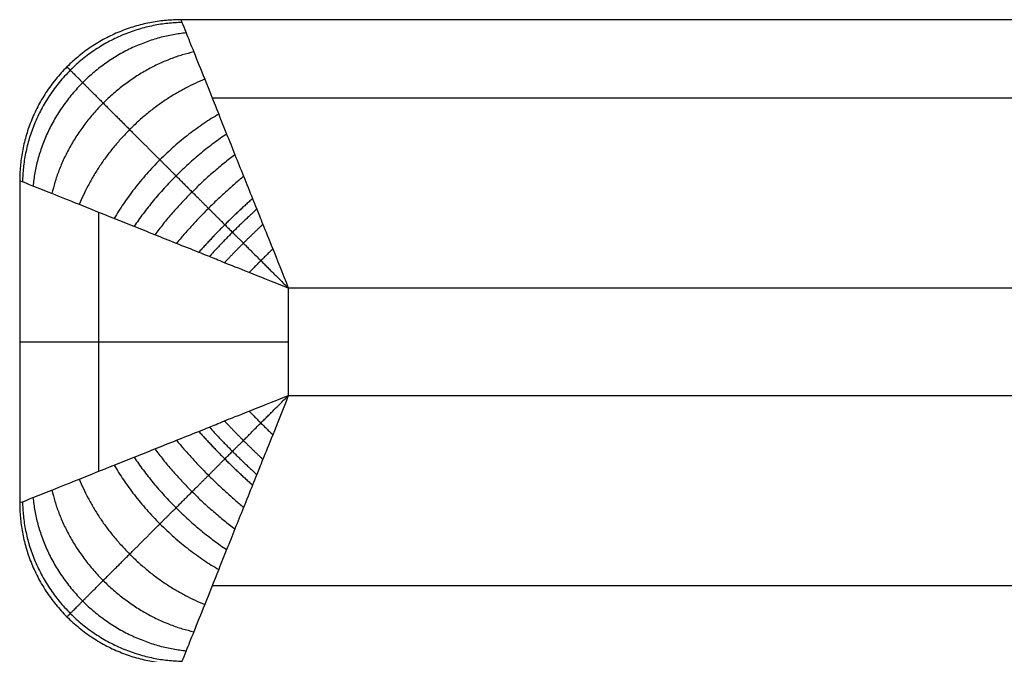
# Model space of a CAD drawing. Header units: millimetres. Extents: x 2731 to 5731, y -9408 to -7904.
# Tile 32 of 64: x 4231 to 4414, y -8024 to -7906. Entities that reach past the tile are written whole.
import ezdxf

# ---------------------------------------------------------------- set-up
doc = ezdxf.new("R2010")
doc.units = ezdxf.units.MM
doc.layers.add('COMPO3', color=7, linetype='Continuous', true_color=0x000000)

msp = doc.modelspace()

# ---------------------------------------------------------------- linework, layer by layer
at = {"layer": 'COMPO3'}
for p, q in [((5631.08, -7955.79), (4281.08, -7955.79)), ((4281.08, -7955.79), (4281.08, -7975.79)), ((4281.08, -7975.79), (5561.08, -7975.79))]:
    msp.add_line(p, q, dxfattribs=at)
for points, weights in [([(4261.08, -7905.79, -50), (4231.08, -7905.79, -50), (4231.08, -7935.79, -50)], [1, 0.707106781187, 1]), ([(4261.08, -7905.79, -750), (4231.08, -7905.79, -750), (4231.08, -7935.79, -750)], [1, 0.707106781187, 1]), ([(4261.08, -7905.79, -400), (4231.08, -7905.79, -400), (4231.08, -7935.79, -400)], [1, 0.707106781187, 1]), ([(4261.28, -7906.3, -42.86), (4232.18, -7906.89, -38.75), (4231.59, -7935.99, -42.86)], [1, 0.714264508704, 1]), ([(4262.07, -7908.25, -34.49), (4236.05, -7910.76, -26.81), (4233.55, -7936.77, -34.49)], [1, 0.740352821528, 1]), ([(4263.48, -7911.79, -26.25), (4241.94, -7916.65, -17.24), (4237.08, -7938.19, -26.25)], [1, 0.782853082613, 1]), ([(4265.52, -7916.89, -18.58), (4248.79, -7923.5, -10.4), (4242.18, -7940.23, -18.58)], [1, 0.835128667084, 1]), ([(4268.12, -7923.38, -11.92), (4255.81, -7930.52, -5.85), (4248.67, -7942.82, -11.92)], [1, 0.888807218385, 1]), ([(4269.6, -7927.09, -9.06), (4259.29, -7933.99, -4.21), (4252.38, -7944.3, -9.06)], [1, 0.913894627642, 1]), ([(4271.14, -7930.93, -6.62), (4262.63, -7937.34, -2.95), (4256.22, -7945.84, -6.62)], [1, 0.936182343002, 1]), ([(4272.76, -7934.96, -4.54), (4265.92, -7940.63, -1.95), (4260.25, -7947.46, -4.54)], [1, 0.955716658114, 1]), ([(4274.41, -7939.12, -2.86), (4269.12, -7943.82, -1.2), (4264.41, -7949.12, -2.86)], [1, 0.971818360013, 1]), ([(4275.2, -7941.08, -2.21), (4270.58, -7945.29, -0.93), (4266.38, -7949.9, -2.21)], [1, 0.977700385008, 1]), ([(4276.34, -7943.91, -1.43), (4272.66, -7947.36, -0.66), (4269.2, -7951.04, -1.43)], [1, 0.982903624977, 1]), ([(4278.18, -7948.49, -0.54), (4275.96, -7950.66, -0.37), (4273.78, -7952.89, -0.54)], [1, 0.987423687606, 1]), ([(4231.08, -7965.79, -50), (4231.08, -7965.79), (4281.08, -7965.79)], [1, 0.707106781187, 1]), ([(4273.78, -7978.68, -0.54), (4275.96, -7980.91, -0.37), (4278.18, -7983.08, -0.54)], [1, 0.987423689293, 1]), ([(4269.2, -7980.53, -1.43), (4272.66, -7984.21, -0.66), (4276.34, -7987.67, -1.43)], [1, 0.982903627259, 1]), ([(4264.41, -7982.45, -2.86), (4269.12, -7987.75, -1.2), (4274.41, -7992.45, -2.86)], [1, 0.971818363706, 1]), ([(4266.38, -7981.67, -2.21), (4270.58, -7986.28, -0.93), (4275.2, -7990.49, -2.21)], [1, 0.977700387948, 1]), ([(4260.25, -7984.11, -4.54), (4265.92, -7990.94, -1.95), (4272.76, -7996.61, -4.54)], [1, 0.955716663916, 1]), ([(4256.22, -7985.73, -6.62), (4262.63, -7994.24, -2.95), (4271.14, -8000.64, -6.62)], [1, 0.936182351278, 1]), ([(4252.38, -7987.27, -9.06), (4259.29, -7997.58, -4.21), (4269.6, -8004.48, -9.06)], [1, 0.913894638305, 1]), ([(4248.67, -7988.75, -11.92), (4255.81, -8001.05, -5.85), (4268.12, -8008.19, -11.92)], [1, 0.888807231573, 1]), ([(4242.18, -7991.34, -18.58), (4248.79, -8008.07, -10.4), (4265.52, -8014.68, -18.58)], [1, 0.835128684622, 1]), ([(4237.08, -7993.38, -26.25), (4241.94, -8014.92, -17.24), (4263.48, -8019.78, -26.25)], [1, 0.782853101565, 1]), ([(4231.08, -7995.79, -50), (4231.08, -8025.79, -50), (4261.08, -8025.79, -50)], [1, 0.707106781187, 1]), ([(4231.08, -7995.79, -750), (4231.08, -8025.79, -750), (4261.08, -8025.79, -750)], [1, 0.707106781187, 1]), ([(4231.08, -7995.79, -400), (4231.08, -8025.79, -400), (4261.08, -8025.79, -400)], [1, 0.707106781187, 1]), ([(4231.59, -7995.58, -42.86), (4232.18, -8024.68, -38.75), (4261.28, -8025.27, -42.86)], [1, 0.714264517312, 1]), ([(4233.55, -7994.8, -34.49), (4236.05, -8020.81, -26.81), (4262.07, -8023.32, -34.49)], [1, 0.740352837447, 1])]:
    msp.add_rational_spline(points, weights, degree=2, dxfattribs=at)
for points in [[(5631.08, -7905.79, -750), (4946.08, -7905.79, -750), (4261.08, -7905.79, -750)], [(4261.08, -7905.79, -750), (4261.08, -7905.79, -400), (4261.08, -7905.79, -50)], [(5631.08, -7905.79, -50), (4946.08, -7905.79, -50), (4261.08, -7905.79, -50)], [(5631.08, -7905.79, -375), (4946.08, -7905.79, -375), (4261.08, -7905.79, -375)], [(4239.87, -7914.57, -750), (4239.87, -7914.57, -400), (4239.87, -7914.57, -50)], [(5631.08, -7920.43, -14.64), (4949.01, -7920.43, -14.64), (4266.94, -7920.43, -14.64)], [(4231.08, -7935.79, -750), (4231.08, -7965.79, -750), (4231.08, -7995.79, -750)], [(4231.08, -7935.79, -750), (4231.08, -7935.79, -400), (4231.08, -7935.79, -50)], [(4231.08, -7935.79, -50), (4231.08, -7965.79, -50), (4231.08, -7995.79, -50)], [(4231.08, -7935.79, -375), (4231.08, -7965.79, -375), (4231.08, -7995.79, -375)], [(4245.72, -7941.64, -14.64), (4245.72, -7965.79, -14.64), (4245.72, -7989.93, -14.64)], [(4231.08, -7965.79, -50), (4231.08, -7965.79, -400), (4231.08, -7965.79, -750)], [(4231.08, -7995.79, -750), (4231.08, -7995.79, -400), (4231.08, -7995.79, -50)], [(4266.94, -8011.14, -14.64), (4914.01, -8011.14, -14.64), (5561.08, -8011.14, -14.64)], [(4239.87, -8017, -750), (4239.87, -8017, -400), (4239.87, -8017, -50)]]:
    msp.add_open_spline(points, degree=2, dxfattribs=at)
for points, knots in [([(4261.08, -7905.79, -50), (4261.08, -7905.79, -47.61), (4261.23, -7906.17, -42.26), (4262.01, -7908.11, -34.09), (4263.45, -7911.72, -25.79), (4265.52, -7916.88, -18.14), (4267.66, -7922.23, -12.72), (4269.59, -7927.07, -8.98), (4271.14, -7930.94, -6.53), (4272.75, -7934.93, -4.48), (4274.09, -7938.33, -3.11), (4275.14, -7940.94, -2.24), (4276.22, -7943.62, -1.46), (4278.01, -7948.04, -0.5), (4279.9, -7952.79, -0.01), (4281.08, -7955.79)], [0, 0, 0, 0, 2.873393, 6.409019, 10.27234, 14.489611, 19.030475, 21.417407, 23.804339, 26.240684, 28.677029, 29.734122, 30.791215, 31.848308, 32.905402, 32.905402, 32.905402, 32.905402]), ([(4281.08, -7955.79), (4278.08, -7954.61, -0.01), (4273.33, -7952.71, -0.5), (4268.91, -7950.93, -1.46), (4266.24, -7949.85, -2.24), (4263.62, -7948.8, -3.11), (4260.22, -7947.46, -4.48), (4256.24, -7945.85, -6.53), (4252.36, -7944.29, -8.98), (4247.52, -7942.37, -12.72), (4242.17, -7940.22, -18.14), (4237.01, -7938.16, -25.79), (4233.4, -7936.71, -34.09), (4231.47, -7935.94, -42.26), (4231.08, -7935.79, -47.61), (4231.08, -7935.79, -50)], [-32.905402, -32.905402, -32.905402, -32.905402, -31.848308, -30.791215, -29.734122, -28.677029, -26.240684, -23.804339, -21.417407, -19.030475, -14.489611, -10.27234, -6.409019, -2.873393, 0, 0, 0, 0]), ([(4231.08, -7995.79, -50), (4231.08, -7995.79, -47.61), (4231.47, -7995.63, -42.26), (4233.4, -7994.86, -34.09), (4237.01, -7993.41, -25.79), (4242.17, -7991.35, -18.14), (4247.52, -7989.21, -12.72), (4252.36, -7987.28, -8.98), (4256.24, -7985.73, -6.53), (4260.22, -7984.12, -4.48), (4263.62, -7982.77, -3.11), (4266.24, -7981.73, -2.24), (4268.91, -7980.64, -1.46), (4273.33, -7978.86, -0.5), (4278.08, -7976.97, -0.01), (4281.08, -7975.79)], [0, 0, 0, 0, 2.873393, 6.409019, 10.27234, 14.48961, 19.030475, 21.417406, 23.804338, 26.240683, 28.677028, 29.734121, 30.791214, 31.848307, 32.9054, 32.9054, 32.9054, 32.9054]), ([(4281.08, -7975.79), (4279.9, -7978.79, -0.01), (4278.01, -7983.54, -0.5), (4276.22, -7987.96, -1.46), (4275.14, -7990.63, -2.24), (4274.09, -7993.25, -3.11), (4272.75, -7996.64, -4.48), (4271.14, -8000.63, -6.53), (4269.59, -8004.5, -8.98), (4267.66, -8009.34, -12.72), (4265.52, -8014.69, -18.14), (4263.45, -8019.85, -25.79), (4262.01, -8023.46, -34.09), (4261.23, -8025.4, -42.26), (4261.08, -8025.79, -47.61), (4261.08, -8025.79, -50)], [-32.9054, -32.9054, -32.9054, -32.9054, -31.848307, -30.791214, -29.734121, -28.677028, -26.240683, -23.804338, -21.417406, -19.030475, -14.48961, -10.27234, -6.409019, -2.873393, 0, 0, 0, 0])]:
    msp.add_open_spline(points, degree=3, knots=knots, dxfattribs=at)
for points, weights, knots in [([(4239.87, -7914.57, -50), (4239.87, -7914.57, -47.01), (4240.35, -7915.06, -40.37), (4242.67, -7917.37, -30.68), (4246.59, -7921.3, -21.75), (4251.58, -7926.29, -14.41), (4256.24, -7930.95, -9.71), (4260.17, -7934.87, -6.68), (4263.18, -7937.89, -4.77), (4266.21, -7940.91, -3.23), (4268.69, -7943.4, -2.22), (4270.58, -7945.29, -1.59), (4272.51, -7947.21, -1.07), (4275.66, -7950.36, -0.44), (4278.99, -7953.7, -0.07), (4281.08, -7955.79)], [0.853553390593, 0.853551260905, 0.856311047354, 0.869556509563, 0.891702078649, 0.918492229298, 0.940825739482, 0.957180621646, 0.968430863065, 0.978144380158, 0.984686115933, 0.988906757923, 0.991508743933, 0.993769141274, 0.995046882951, 0.995628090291], [0, 0, 0, 0, 2.873393, 6.409019, 10.27234, 14.489611, 19.030475, 21.417407, 23.804339, 26.240684, 28.677029, 29.734122, 30.791215, 31.848308, 32.905402, 32.905402, 32.905402, 32.905402]), ([(4239.87, -8017, -50), (4239.87, -8017, -47.01), (4240.35, -8016.52, -40.37), (4242.67, -8014.2, -30.68), (4246.59, -8010.27, -21.75), (4251.58, -8005.28, -14.41), (4256.24, -8000.62, -9.71), (4260.17, -7996.7, -6.68), (4263.18, -7993.68, -4.77), (4266.21, -7990.66, -3.23), (4268.69, -7988.17, -2.22), (4270.58, -7986.28, -1.59), (4272.51, -7984.36, -1.07), (4275.66, -7981.21, -0.44), (4278.99, -7977.87, -0.07), (4281.08, -7975.79)], [0.853553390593, 0.853551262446, 0.856311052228, 0.869556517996, 0.89170208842, 0.918492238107, 0.94082574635, 0.957180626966, 0.968430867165, 0.978144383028, 0.984686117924, 0.988906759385, 0.991508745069, 0.993769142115, 0.995046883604, 0.995628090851], [0, 0, 0, 0, 2.873393, 6.409019, 10.27234, 14.48961, 19.030475, 21.417406, 23.804338, 26.240683, 28.677028, 29.734121, 30.791214, 31.848307, 32.9054, 32.9054, 32.9054, 32.9054])]:
    msp.add_rational_spline(points, weights, degree=3, knots=knots, dxfattribs=at)

doc.saveas('drawing.dxf')
